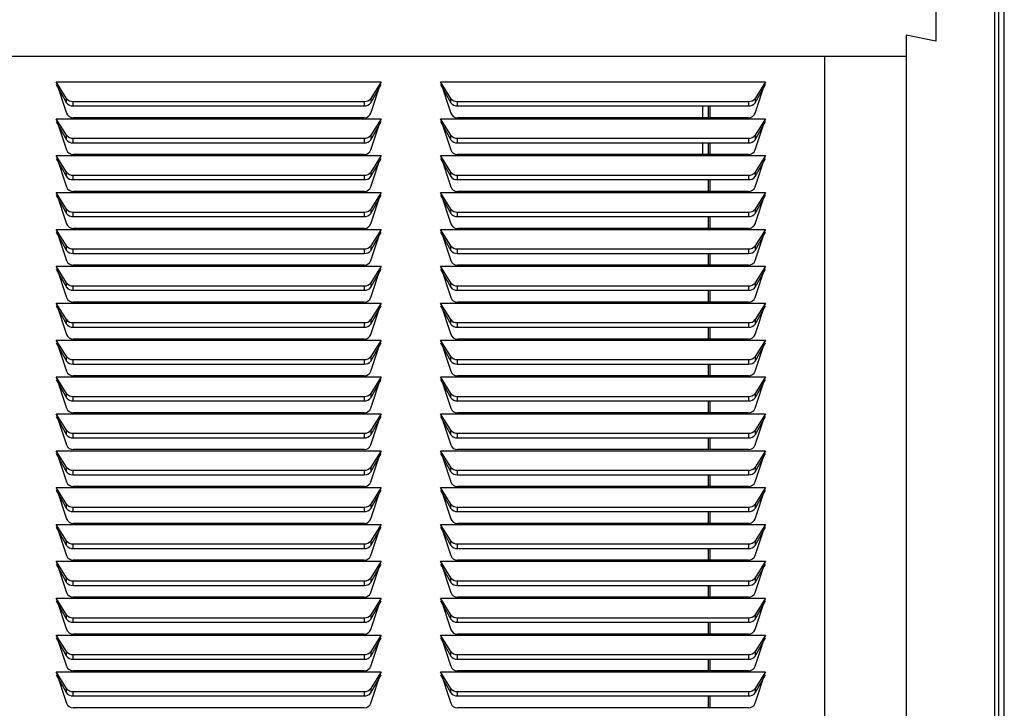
# Model space of a CAD drawing. Extents: x 8 to 124, y 2 to 77.
# Tile 8 of 11: x 61 to 69, y 24 to 30. Entities that reach past the tile are written whole.
import ezdxf

# ---------------------------------------------------------------- set-up
doc = ezdxf.new("R2010")
doc.units = 0
doc.layers.add('BODY', color=3, linetype='CONTINUOUS')

msp = doc.modelspace()

# ---------------------------------------------------------------- linework, layer by layer
at = {"layer": 'BODY', "linetype": 'CONTINUOUS'}
for p, q in [((68.8879, 56.3645), (68.8879, 6.367)), ((68.9379, 6.367), (68.9379, 56.3645)), ((68.8579, 6.9257), (68.8579, 55.8057)), ((68.3579, 29.9007), (68.3579, 29.6007)), ((68.1079, 29.6507), (68.1079, 6.9257)), ((68.3579, 29.6007), (68.1079, 29.6507)), ((68.1079, 29.6507), (68.1079, 29.4707)), ((68.1079, 29.4707), (50.6079, 29.4707)), ((67.4179, 29.4707), (67.4179, 18.9557)), ((60.9179, 29.256), (63.6679, 29.256)), ((61.0054, 29.1164), (60.9179, 29.256)), ((60.9179, 29.256), (61.0054, 28.9922)), ((60.9179, 29.2327), (61.0054, 29.0781)), ((63.6679, 29.256), (63.5804, 29.1164)), ((63.5804, 28.9922), (63.6679, 29.256)), ((63.5804, 29.0781), (63.6679, 29.2327)), ((64.1679, 29.256), (66.9179, 29.256)), ((64.2554, 29.1164), (64.1679, 29.256)), ((64.1679, 29.256), (64.2554, 28.9922)), ((64.1679, 29.2327), (64.2554, 29.0781)), ((66.9179, 29.256), (66.8304, 29.1164)), ((66.8304, 28.9922), (66.9179, 29.256)), ((66.8304, 29.0781), (66.9179, 29.2327)), ((61.0054, 29.0781), (61.0054, 29.1164)), ((61.0618, 29.091), (63.524, 29.091)), ((61.0618, 29.0527), (61.0618, 29.091)), ((63.524, 29.091), (63.524, 29.0527)), ((63.5804, 29.1164), (63.5804, 29.0781)), ((64.2554, 29.0781), (64.2554, 29.1164)), ((64.3118, 29.091), (66.774, 29.091)), ((64.3118, 29.0527), (64.3118, 29.091)), ((66.774, 29.091), (66.774, 29.0527)), ((66.8304, 29.1164), (66.8304, 29.0781)), ((61.0618, 29.0527), (63.524, 29.0527)), ((64.3118, 29.0527), (66.774, 29.0527)), ((66.3879, 28.9527), (66.3879, 29.0527)), ((66.4329, 29.0527), (66.4329, 28.9527)), ((66.4479, 29.0527), (66.4479, 28.9527)), ((60.9179, 28.944), (63.6679, 28.944)), ((61.0054, 28.8044), (60.9179, 28.944)), ((60.9179, 28.944), (61.0054, 28.6802)), ((60.9179, 28.9207), (61.0054, 28.7661)), ((63.524, 28.9527), (61.0618, 28.9527)), ((63.6679, 28.944), (63.5804, 28.8044)), ((63.5804, 28.6802), (63.6679, 28.944)), ((63.5804, 28.7661), (63.6679, 28.9207)), ((64.1679, 28.944), (66.9179, 28.944)), ((64.2554, 28.8044), (64.1679, 28.944)), ((64.1679, 28.944), (64.2554, 28.6802)), ((64.1679, 28.9207), (64.2554, 28.7661)), ((66.774, 28.9527), (64.3118, 28.9527)), ((66.9179, 28.944), (66.8304, 28.8044)), ((66.8304, 28.6802), (66.9179, 28.944)), ((66.8304, 28.7661), (66.9179, 28.9207)), ((61.0054, 28.7661), (61.0054, 28.8044)), ((61.0618, 28.779), (63.524, 28.779)), ((61.0618, 28.7407), (61.0618, 28.779)), ((61.0618, 28.7407), (63.524, 28.7407)), ((63.524, 28.779), (63.524, 28.7407)), ((63.5804, 28.8044), (63.5804, 28.7661)), ((64.2554, 28.7661), (64.2554, 28.8044)), ((64.3118, 28.779), (66.774, 28.779)), ((64.3118, 28.7407), (64.3118, 28.779)), ((64.3118, 28.7407), (66.774, 28.7407)), ((66.3879, 28.6407), (66.3879, 28.7407)), ((66.4329, 28.7407), (66.4329, 28.6407)), ((66.4479, 28.7407), (66.4479, 28.6407)), ((66.774, 28.779), (66.774, 28.7407)), ((66.8304, 28.8044), (66.8304, 28.7661)), ((60.9179, 28.632), (63.6679, 28.632)), ((61.0054, 28.4924), (60.9179, 28.632)), ((60.9179, 28.632), (61.0054, 28.3682)), ((60.9179, 28.6087), (61.0054, 28.4541)), ((63.524, 28.6407), (61.0618, 28.6407)), ((63.6679, 28.632), (63.5804, 28.4924)), ((63.5804, 28.3682), (63.6679, 28.632)), ((63.5804, 28.4541), (63.6679, 28.6087)), ((64.1679, 28.632), (66.9179, 28.632)), ((64.2554, 28.4924), (64.1679, 28.632)), ((64.1679, 28.632), (64.2554, 28.3682)), ((64.1679, 28.6087), (64.2554, 28.4541)), ((66.774, 28.6407), (64.3118, 28.6407)), ((66.9179, 28.632), (66.8304, 28.4924)), ((66.8304, 28.3682), (66.9179, 28.632)), ((66.8304, 28.4541), (66.9179, 28.6087)), ((61.0054, 28.4541), (61.0054, 28.4924)), ((63.5804, 28.4924), (63.5804, 28.4541)), ((64.2554, 28.4541), (64.2554, 28.4924)), ((66.8304, 28.4924), (66.8304, 28.4541)), ((61.0618, 28.467), (63.524, 28.467)), ((61.0618, 28.4287), (61.0618, 28.467)), ((61.0618, 28.4287), (63.524, 28.4287)), ((63.524, 28.467), (63.524, 28.4287)), ((64.3118, 28.467), (66.774, 28.467)), ((64.3118, 28.4287), (64.3118, 28.467)), ((64.3118, 28.4287), (66.774, 28.4287)), ((66.4329, 28.4287), (66.4329, 28.3287)), ((66.4479, 28.4287), (66.4479, 28.3287)), ((66.774, 28.467), (66.774, 28.4287)), ((60.9179, 28.32), (63.6679, 28.32)), ((61.0054, 28.1804), (60.9179, 28.32)), ((60.9179, 28.32), (61.0054, 28.0562)), ((63.524, 28.3287), (61.0618, 28.3287)), ((63.6679, 28.32), (63.5804, 28.1804)), ((63.5804, 28.0562), (63.6679, 28.32)), ((64.1679, 28.32), (66.9179, 28.32)), ((64.2554, 28.1804), (64.1679, 28.32)), ((64.1679, 28.32), (64.2554, 28.0562)), ((66.774, 28.3287), (64.3118, 28.3287)), ((66.9179, 28.32), (66.8304, 28.1804)), ((66.8304, 28.0562), (66.9179, 28.32)), ((60.9179, 28.2967), (61.0054, 28.1421)), ((63.5804, 28.1421), (63.6679, 28.2967)), ((64.1679, 28.2967), (64.2554, 28.1421)), ((66.8304, 28.1421), (66.9179, 28.2967)), ((61.0054, 28.1421), (61.0054, 28.1804)), ((61.0618, 28.155), (63.524, 28.155)), ((61.0618, 28.1167), (61.0618, 28.155)), ((63.524, 28.155), (63.524, 28.1167)), ((63.5804, 28.1804), (63.5804, 28.1421)), ((64.2554, 28.1421), (64.2554, 28.1804)), ((64.3118, 28.155), (66.774, 28.155)), ((64.3118, 28.1167), (64.3118, 28.155)), ((66.774, 28.155), (66.774, 28.1167)), ((66.8304, 28.1804), (66.8304, 28.1421)), ((61.0618, 28.1167), (63.524, 28.1167)), ((64.3118, 28.1167), (66.774, 28.1167)), ((66.4329, 28.1167), (66.4329, 28.0167)), ((66.4479, 28.1167), (66.4479, 28.0167)), ((60.9179, 28.008), (63.6679, 28.008)), ((61.0054, 27.8684), (60.9179, 28.008)), ((60.9179, 28.008), (61.0054, 27.7442)), ((60.9179, 27.9847), (61.0054, 27.8301)), ((63.524, 28.0167), (61.0618, 28.0167)), ((63.6679, 28.008), (63.5804, 27.8684)), ((63.5804, 27.7442), (63.6679, 28.008)), ((63.5804, 27.8301), (63.6679, 27.9847)), ((64.1679, 28.008), (66.9179, 28.008)), ((64.2554, 27.8684), (64.1679, 28.008)), ((64.1679, 28.008), (64.2554, 27.7442)), ((64.1679, 27.9847), (64.2554, 27.8301)), ((66.774, 28.0167), (64.3118, 28.0167)), ((66.9179, 28.008), (66.8304, 27.8684)), ((66.8304, 27.7442), (66.9179, 28.008)), ((66.8304, 27.8301), (66.9179, 27.9847)), ((61.0054, 27.8301), (61.0054, 27.8684)), ((61.0618, 27.843), (63.524, 27.843)), ((61.0618, 27.8047), (61.0618, 27.843)), ((63.524, 27.843), (63.524, 27.8047)), ((63.5804, 27.8684), (63.5804, 27.8301)), ((64.2554, 27.8301), (64.2554, 27.8684)), ((64.3118, 27.843), (66.774, 27.843)), ((64.3118, 27.8047), (64.3118, 27.843)), ((66.774, 27.843), (66.774, 27.8047)), ((66.8304, 27.8684), (66.8304, 27.8301)), ((61.0618, 27.8047), (63.524, 27.8047)), ((64.3118, 27.8047), (66.774, 27.8047)), ((66.4329, 27.8047), (66.4329, 27.7047)), ((66.4479, 27.8047), (66.4479, 27.7047)), ((60.9179, 27.696), (63.6679, 27.696)), ((61.0054, 27.5564), (60.9179, 27.696)), ((60.9179, 27.696), (61.0054, 27.4322)), ((60.9179, 27.6727), (61.0054, 27.5181)), ((63.524, 27.7047), (61.0618, 27.7047)), ((63.6679, 27.696), (63.5804, 27.5564)), ((63.5804, 27.4322), (63.6679, 27.696)), ((63.5804, 27.5181), (63.6679, 27.6727)), ((64.1679, 27.696), (66.9179, 27.696)), ((64.2554, 27.5564), (64.1679, 27.696)), ((64.1679, 27.696), (64.2554, 27.4322)), ((64.1679, 27.6727), (64.2554, 27.5181)), ((66.774, 27.7047), (64.3118, 27.7047)), ((66.9179, 27.696), (66.8304, 27.5564)), ((66.8304, 27.4322), (66.9179, 27.696)), ((66.8304, 27.5181), (66.9179, 27.6727)), ((61.0054, 27.5181), (61.0054, 27.5564)), ((61.0618, 27.531), (63.524, 27.531)), ((61.0618, 27.4927), (61.0618, 27.531)), ((61.0618, 27.4927), (63.524, 27.4927)), ((63.524, 27.531), (63.524, 27.4927)), ((63.5804, 27.5564), (63.5804, 27.5181)), ((64.2554, 27.5181), (64.2554, 27.5564)), ((64.3118, 27.531), (66.774, 27.531)), ((64.3118, 27.4927), (64.3118, 27.531)), ((64.3118, 27.4927), (66.774, 27.4927)), ((66.4329, 27.4927), (66.4329, 27.3927)), ((66.4479, 27.4927), (66.4479, 27.3927)), ((66.774, 27.531), (66.774, 27.4927)), ((66.8304, 27.5564), (66.8304, 27.5181)), ((60.9179, 27.384), (63.6679, 27.384)), ((61.0054, 27.2444), (60.9179, 27.384)), ((60.9179, 27.384), (61.0054, 27.1202)), ((60.9179, 27.3607), (61.0054, 27.2061)), ((63.524, 27.3927), (61.0618, 27.3927)), ((63.6679, 27.384), (63.5804, 27.2444)), ((63.5804, 27.1202), (63.6679, 27.384)), ((63.5804, 27.2061), (63.6679, 27.3607)), ((64.1679, 27.384), (66.9179, 27.384)), ((64.2554, 27.2444), (64.1679, 27.384)), ((64.1679, 27.384), (64.2554, 27.1202)), ((64.1679, 27.3607), (64.2554, 27.2061)), ((66.774, 27.3927), (64.3118, 27.3927)), ((66.9179, 27.384), (66.8304, 27.2444)), ((66.8304, 27.1202), (66.9179, 27.384)), ((66.8304, 27.2061), (66.9179, 27.3607)), ((61.0054, 27.2061), (61.0054, 27.2444)), ((63.5804, 27.2444), (63.5804, 27.2061)), ((64.2554, 27.2061), (64.2554, 27.2444)), ((66.8304, 27.2444), (66.8304, 27.2061)), ((61.0618, 27.219), (63.524, 27.219)), ((61.0618, 27.1807), (61.0618, 27.219)), ((61.0618, 27.1807), (63.524, 27.1807)), ((63.524, 27.219), (63.524, 27.1807)), ((64.3118, 27.219), (66.774, 27.219)), ((64.3118, 27.1807), (64.3118, 27.219)), ((64.3118, 27.1807), (66.774, 27.1807)), ((66.4329, 27.1807), (66.4329, 27.0807)), ((66.4479, 27.1807), (66.4479, 27.0807)), ((66.774, 27.219), (66.774, 27.1807)), ((60.9179, 27.072), (63.6679, 27.072)), ((61.0054, 26.9324), (60.9179, 27.072)), ((60.9179, 27.072), (61.0054, 26.8082)), ((63.524, 27.0807), (61.0618, 27.0807)), ((63.6679, 27.072), (63.5804, 26.9324)), ((63.5804, 26.8082), (63.6679, 27.072)), ((64.1679, 27.072), (66.9179, 27.072)), ((64.2554, 26.9324), (64.1679, 27.072)), ((64.1679, 27.072), (64.2554, 26.8082)), ((66.774, 27.0807), (64.3118, 27.0807)), ((66.9179, 27.072), (66.8304, 26.9324)), ((66.8304, 26.8082), (66.9179, 27.072)), ((60.9179, 27.0487), (61.0054, 26.8941)), ((63.5804, 26.8941), (63.6679, 27.0487)), ((64.1679, 27.0487), (64.2554, 26.8941)), ((66.8304, 26.8941), (66.9179, 27.0487)), ((61.0054, 26.8941), (61.0054, 26.9324)), ((61.0618, 26.907), (63.524, 26.907)), ((61.0618, 26.8687), (61.0618, 26.907)), ((63.524, 26.907), (63.524, 26.8687)), ((63.5804, 26.9324), (63.5804, 26.8941)), ((64.2554, 26.8941), (64.2554, 26.9324)), ((64.3118, 26.907), (66.774, 26.907)), ((64.3118, 26.8687), (64.3118, 26.907)), ((66.774, 26.907), (66.774, 26.8687)), ((66.8304, 26.9324), (66.8304, 26.8941)), ((61.0618, 26.8687), (63.524, 26.8687)), ((64.3118, 26.8687), (66.774, 26.8687)), ((66.4329, 26.8687), (66.4329, 26.7687)), ((66.4479, 26.8687), (66.4479, 26.7687)), ((60.9179, 26.76), (63.6679, 26.76)), ((61.0054, 26.6204), (60.9179, 26.76)), ((60.9179, 26.76), (61.0054, 26.4962)), ((60.9179, 26.7367), (61.0054, 26.5821)), ((63.524, 26.7687), (61.0618, 26.7687)), ((63.6679, 26.76), (63.5804, 26.6204)), ((63.5804, 26.4962), (63.6679, 26.76)), ((63.5804, 26.5821), (63.6679, 26.7367)), ((64.1679, 26.76), (66.9179, 26.76)), ((64.2554, 26.6204), (64.1679, 26.76)), ((64.1679, 26.76), (64.2554, 26.4962)), ((64.1679, 26.7367), (64.2554, 26.5821)), ((66.774, 26.7687), (64.3118, 26.7687)), ((66.9179, 26.76), (66.8304, 26.6204)), ((66.8304, 26.4962), (66.9179, 26.76)), ((66.8304, 26.5821), (66.9179, 26.7367)), ((61.0054, 26.5821), (61.0054, 26.6204)), ((61.0618, 26.595), (63.524, 26.595)), ((61.0618, 26.5567), (61.0618, 26.595)), ((63.524, 26.595), (63.524, 26.5567)), ((63.5804, 26.6204), (63.5804, 26.5821)), ((64.2554, 26.5821), (64.2554, 26.6204)), ((64.3118, 26.595), (66.774, 26.595)), ((64.3118, 26.5567), (64.3118, 26.595)), ((66.774, 26.595), (66.774, 26.5567)), ((66.8304, 26.6204), (66.8304, 26.5821)), ((61.0618, 26.5567), (63.524, 26.5567)), ((64.3118, 26.5567), (66.774, 26.5567)), ((66.4329, 26.5567), (66.4329, 26.4567)), ((66.4479, 26.5567), (66.4479, 26.4567)), ((60.9179, 26.448), (63.6679, 26.448)), ((61.0054, 26.3084), (60.9179, 26.448)), ((60.9179, 26.448), (61.0054, 26.1842)), ((60.9179, 26.4247), (61.0054, 26.2701)), ((63.524, 26.4567), (61.0618, 26.4567)), ((63.6679, 26.448), (63.5804, 26.3084)), ((63.5804, 26.1842), (63.6679, 26.448)), ((63.5804, 26.2701), (63.6679, 26.4247)), ((64.1679, 26.448), (66.9179, 26.448)), ((64.2554, 26.3084), (64.1679, 26.448)), ((64.1679, 26.448), (64.2554, 26.1842)), ((64.1679, 26.4247), (64.2554, 26.2701)), ((66.774, 26.4567), (64.3118, 26.4567)), ((66.9179, 26.448), (66.8304, 26.3084)), ((66.8304, 26.1842), (66.9179, 26.448)), ((66.8304, 26.2701), (66.9179, 26.4247)), ((61.0054, 26.2701), (61.0054, 26.3084)), ((61.0618, 26.283), (63.524, 26.283)), ((61.0618, 26.2447), (61.0618, 26.283)), ((61.0618, 26.2447), (63.524, 26.2447)), ((63.524, 26.283), (63.524, 26.2447)), ((63.5804, 26.3084), (63.5804, 26.2701)), ((64.2554, 26.2701), (64.2554, 26.3084)), ((64.3118, 26.283), (66.774, 26.283)), ((64.3118, 26.2447), (64.3118, 26.283)), ((64.3118, 26.2447), (66.774, 26.2447)), ((66.4329, 26.2447), (66.4329, 26.1447)), ((66.4479, 26.2447), (66.4479, 26.1447)), ((66.774, 26.283), (66.774, 26.2447)), ((66.8304, 26.3084), (66.8304, 26.2701)), ((60.9179, 26.136), (63.6679, 26.136)), ((61.0054, 25.9964), (60.9179, 26.136)), ((60.9179, 26.136), (61.0054, 25.8722)), ((60.9179, 26.1127), (61.0054, 25.9581)), ((63.524, 26.1447), (61.0618, 26.1447)), ((63.6679, 26.136), (63.5804, 25.9964)), ((63.5804, 25.8722), (63.6679, 26.136)), ((63.5804, 25.9581), (63.6679, 26.1127)), ((64.1679, 26.136), (66.9179, 26.136)), ((64.2554, 25.9964), (64.1679, 26.136)), ((64.1679, 26.136), (64.2554, 25.8722)), ((64.1679, 26.1127), (64.2554, 25.9581)), ((66.774, 26.1447), (64.3118, 26.1447)), ((66.9179, 26.136), (66.8304, 25.9964)), ((66.8304, 25.8722), (66.9179, 26.136)), ((66.8304, 25.9581), (66.9179, 26.1127)), ((61.0054, 25.9581), (61.0054, 25.9964)), ((63.5804, 25.9964), (63.5804, 25.9581)), ((64.2554, 25.9581), (64.2554, 25.9964)), ((66.8304, 25.9964), (66.8304, 25.9581)), ((61.0618, 25.971), (63.524, 25.971)), ((61.0618, 25.9327), (61.0618, 25.971)), ((61.0618, 25.9327), (63.524, 25.9327)), ((63.524, 25.971), (63.524, 25.9327)), ((64.3118, 25.971), (66.774, 25.971)), ((64.3118, 25.9327), (64.3118, 25.971)), ((64.3118, 25.9327), (66.774, 25.9327)), ((66.4329, 25.9327), (66.4329, 25.8327)), ((66.4479, 25.9327), (66.4479, 25.8327)), ((66.774, 25.971), (66.774, 25.9327)), ((60.9179, 25.824), (63.6679, 25.824)), ((61.0054, 25.6844), (60.9179, 25.824)), ((60.9179, 25.824), (61.0054, 25.5602)), ((63.524, 25.8327), (61.0618, 25.8327)), ((63.6679, 25.824), (63.5804, 25.6844)), ((63.5804, 25.5602), (63.6679, 25.824)), ((64.1679, 25.824), (66.9179, 25.824)), ((64.2554, 25.6844), (64.1679, 25.824)), ((64.1679, 25.824), (64.2554, 25.5602)), ((66.774, 25.8327), (64.3118, 25.8327)), ((66.9179, 25.824), (66.8304, 25.6844)), ((66.8304, 25.5602), (66.9179, 25.824)), ((60.9179, 25.8007), (61.0054, 25.6461)), ((63.5804, 25.6461), (63.6679, 25.8007)), ((64.1679, 25.8007), (64.2554, 25.6461)), ((66.8304, 25.6461), (66.9179, 25.8007)), ((61.0054, 25.6461), (61.0054, 25.6844)), ((61.0618, 25.659), (63.524, 25.659)), ((61.0618, 25.6207), (61.0618, 25.659)), ((63.524, 25.659), (63.524, 25.6207)), ((63.5804, 25.6844), (63.5804, 25.6461)), ((64.2554, 25.6461), (64.2554, 25.6844)), ((64.3118, 25.659), (66.774, 25.659)), ((64.3118, 25.6207), (64.3118, 25.659)), ((66.774, 25.659), (66.774, 25.6207)), ((66.8304, 25.6844), (66.8304, 25.6461)), ((61.0618, 25.6207), (63.524, 25.6207)), ((64.3118, 25.6207), (66.774, 25.6207)), ((66.4329, 25.6207), (66.4329, 25.5207)), ((66.4479, 25.6207), (66.4479, 25.5207)), ((60.9179, 25.512), (63.6679, 25.512)), ((61.0054, 25.3724), (60.9179, 25.512)), ((60.9179, 25.512), (61.0054, 25.2482)), ((60.9179, 25.4887), (61.0054, 25.3341)), ((63.524, 25.5207), (61.0618, 25.5207)), ((63.6679, 25.512), (63.5804, 25.3724)), ((63.5804, 25.2482), (63.6679, 25.512)), ((63.5804, 25.3341), (63.6679, 25.4887)), ((64.1679, 25.512), (66.9179, 25.512)), ((64.2554, 25.3724), (64.1679, 25.512)), ((64.1679, 25.512), (64.2554, 25.2482)), ((64.1679, 25.4887), (64.2554, 25.3341)), ((66.774, 25.5207), (64.3118, 25.5207)), ((66.9179, 25.512), (66.8304, 25.3724)), ((66.8304, 25.2482), (66.9179, 25.512)), ((66.8304, 25.3341), (66.9179, 25.4887)), ((61.0054, 25.3341), (61.0054, 25.3724)), ((61.0618, 25.347), (63.524, 25.347)), ((61.0618, 25.3087), (61.0618, 25.347)), ((63.524, 25.347), (63.524, 25.3087)), ((63.5804, 25.3724), (63.5804, 25.3341)), ((64.2554, 25.3341), (64.2554, 25.3724)), ((64.3118, 25.347), (66.774, 25.347)), ((64.3118, 25.3087), (64.3118, 25.347)), ((66.774, 25.347), (66.774, 25.3087)), ((66.8304, 25.3724), (66.8304, 25.3341)), ((61.0618, 25.3087), (63.524, 25.3087)), ((64.3118, 25.3087), (66.774, 25.3087)), ((66.4329, 25.3087), (66.4329, 25.2087)), ((66.4479, 25.3087), (66.4479, 25.2087)), ((60.9179, 25.2), (63.6679, 25.2)), ((61.0054, 25.0604), (60.9179, 25.2)), ((60.9179, 25.2), (61.0054, 24.9362)), ((60.9179, 25.1767), (61.0054, 25.0221)), ((63.524, 25.2087), (61.0618, 25.2087)), ((63.6679, 25.2), (63.5804, 25.0604)), ((63.5804, 24.9362), (63.6679, 25.2)), ((63.5804, 25.0221), (63.6679, 25.1767)), ((64.1679, 25.2), (66.9179, 25.2)), ((64.2554, 25.0604), (64.1679, 25.2)), ((64.1679, 25.2), (64.2554, 24.9362)), ((64.1679, 25.1767), (64.2554, 25.0221)), ((66.774, 25.2087), (64.3118, 25.2087)), ((66.9179, 25.2), (66.8304, 25.0604)), ((66.8304, 24.9362), (66.9179, 25.2)), ((66.8304, 25.0221), (66.9179, 25.1767)), ((61.0054, 25.0221), (61.0054, 25.0604)), ((61.0618, 25.035), (63.524, 25.035)), ((61.0618, 24.9967), (61.0618, 25.035)), ((61.0618, 24.9967), (63.524, 24.9967)), ((63.524, 25.035), (63.524, 24.9967)), ((63.5804, 25.0604), (63.5804, 25.0221)), ((64.2554, 25.0221), (64.2554, 25.0604)), ((64.3118, 25.035), (66.774, 25.035)), ((64.3118, 24.9967), (64.3118, 25.035)), ((64.3118, 24.9967), (66.774, 24.9967)), ((66.4329, 24.9967), (66.4329, 24.8967)), ((66.4479, 24.9967), (66.4479, 24.8967)), ((66.774, 25.035), (66.774, 24.9967)), ((66.8304, 25.0604), (66.8304, 25.0221)), ((60.9179, 24.888), (63.6679, 24.888)), ((61.0054, 24.7484), (60.9179, 24.888)), ((60.9179, 24.888), (61.0054, 24.6242)), ((60.9179, 24.8647), (61.0054, 24.7101)), ((63.524, 24.8967), (61.0618, 24.8967)), ((63.6679, 24.888), (63.5804, 24.7484)), ((63.5804, 24.6242), (63.6679, 24.888)), ((63.5804, 24.7101), (63.6679, 24.8647)), ((64.1679, 24.888), (66.9179, 24.888)), ((64.2554, 24.7484), (64.1679, 24.888)), ((64.1679, 24.888), (64.2554, 24.6242)), ((64.1679, 24.8647), (64.2554, 24.7101)), ((66.774, 24.8967), (64.3118, 24.8967)), ((66.9179, 24.888), (66.8304, 24.7484)), ((66.8304, 24.6242), (66.9179, 24.888)), ((66.8304, 24.7101), (66.9179, 24.8647)), ((61.0054, 24.7101), (61.0054, 24.7484)), ((63.5804, 24.7484), (63.5804, 24.7101)), ((64.2554, 24.7101), (64.2554, 24.7484)), ((66.8304, 24.7484), (66.8304, 24.7101)), ((61.0618, 24.723), (63.524, 24.723)), ((61.0618, 24.6847), (61.0618, 24.723)), ((61.0618, 24.6847), (63.524, 24.6847)), ((63.524, 24.723), (63.524, 24.6847)), ((64.3118, 24.723), (66.774, 24.723)), ((64.3118, 24.6847), (64.3118, 24.723)), ((64.3118, 24.6847), (66.774, 24.6847)), ((66.4329, 24.6847), (66.4329, 24.5847)), ((66.4479, 24.6847), (66.4479, 24.5847)), ((66.774, 24.723), (66.774, 24.6847)), ((60.9179, 24.576), (63.6679, 24.576)), ((61.0054, 24.4364), (60.9179, 24.576)), ((60.9179, 24.576), (61.0054, 24.3122)), ((63.524, 24.5847), (61.0618, 24.5847)), ((63.6679, 24.576), (63.5804, 24.4364)), ((63.5804, 24.3122), (63.6679, 24.576)), ((64.1679, 24.576), (66.9179, 24.576)), ((64.2554, 24.4364), (64.1679, 24.576)), ((64.1679, 24.576), (64.2554, 24.3122)), ((66.774, 24.5847), (64.3118, 24.5847)), ((66.9179, 24.576), (66.8304, 24.4364)), ((66.8304, 24.3122), (66.9179, 24.576)), ((60.9179, 24.5527), (61.0054, 24.3981)), ((63.5804, 24.3981), (63.6679, 24.5527)), ((64.1679, 24.5527), (64.2554, 24.3981)), ((66.8304, 24.3981), (66.9179, 24.5527)), ((61.0054, 24.3981), (61.0054, 24.4364)), ((61.0618, 24.411), (63.524, 24.411)), ((61.0618, 24.3727), (61.0618, 24.411)), ((63.524, 24.411), (63.524, 24.3727)), ((63.5804, 24.4364), (63.5804, 24.3981)), ((64.2554, 24.3981), (64.2554, 24.4364)), ((64.3118, 24.411), (66.774, 24.411)), ((64.3118, 24.3727), (64.3118, 24.411)), ((66.774, 24.411), (66.774, 24.3727)), ((66.8304, 24.4364), (66.8304, 24.3981)), ((61.0618, 24.3727), (63.524, 24.3727)), ((64.3118, 24.3727), (66.774, 24.3727)), ((66.4329, 24.3727), (66.4329, 24.2727)), ((66.4479, 24.3727), (66.4479, 24.2727)), ((60.9179, 24.264), (63.6679, 24.264)), ((61.0054, 24.1244), (60.9179, 24.264)), ((60.9179, 24.264), (61.0054, 24.0002)), ((60.9179, 24.2407), (61.0054, 24.0861)), ((63.524, 24.2727), (61.0618, 24.2727)), ((63.6679, 24.264), (63.5804, 24.1244)), ((63.5804, 24.0002), (63.6679, 24.264)), ((63.5804, 24.0861), (63.6679, 24.2407)), ((64.1679, 24.264), (66.9179, 24.264)), ((64.2554, 24.1244), (64.1679, 24.264)), ((64.1679, 24.264), (64.2554, 24.0002)), ((64.1679, 24.2407), (64.2554, 24.0861)), ((66.774, 24.2727), (64.3118, 24.2727)), ((66.9179, 24.264), (66.8304, 24.1244)), ((66.8304, 24.0002), (66.9179, 24.264)), ((66.8304, 24.0861), (66.9179, 24.2407)), ((61.0054, 24.0861), (61.0054, 24.1244)), ((61.0618, 24.099), (63.524, 24.099)), ((61.0618, 24.0607), (61.0618, 24.099)), ((63.524, 24.099), (63.524, 24.0607)), ((63.5804, 24.1244), (63.5804, 24.0861)), ((64.2554, 24.0861), (64.2554, 24.1244)), ((64.3118, 24.099), (66.774, 24.099)), ((64.3118, 24.0607), (64.3118, 24.099)), ((66.774, 24.099), (66.774, 24.0607)), ((66.8304, 24.1244), (66.8304, 24.0861)), ((61.0618, 24.0607), (63.524, 24.0607)), ((64.3118, 24.0607), (66.774, 24.0607)), ((66.4329, 24.0607), (66.4329, 23.9607)), ((66.4479, 24.0607), (66.4479, 23.9607)), ((63.524, 23.9607), (61.0618, 23.9607)), ((66.774, 23.9607), (64.3118, 23.9607))]:
    msp.add_line(p, q, dxfattribs=at)
for centre, radius, start, end in [((61.0569, 29.1554), 0.0646, 217.16217, 274.37422), ((61.0569, 29.1171), 0.0646, 217.16094, 274.37545), ((63.5289, 29.1554), 0.0646, 265.62595, 322.83754), ((63.5289, 29.1171), 0.0646, 265.62472, 322.83878), ((64.3069, 29.1554), 0.0646, 217.16187, 274.37419), ((64.3069, 29.1171), 0.0646, 217.16063, 274.37542), ((66.7789, 29.1554), 0.0646, 265.62591, 322.83737), ((66.7789, 29.1171), 0.0646, 265.62467, 322.8386), ((61.0618, 29.0127), 0.06, 200, 270), ((63.524, 29.0127), 0.06, 270, 340), ((64.3118, 29.0127), 0.06, 200, 270), ((66.774, 29.0127), 0.06, 270, 340), ((61.0569, 28.8434), 0.0646, 217.16094, 274.37545), ((61.0569, 28.8051), 0.0646, 217.16094, 274.37545), ((63.5289, 28.8434), 0.0646, 265.62472, 322.83878), ((63.5289, 28.8051), 0.0646, 265.62472, 322.83878), ((64.3069, 28.8434), 0.0646, 217.16063, 274.37542), ((64.3069, 28.8051), 0.0646, 217.16063, 274.37542), ((66.7789, 28.8434), 0.0646, 265.62467, 322.8386), ((66.7789, 28.8051), 0.0646, 265.62467, 322.8386), ((61.0618, 28.7007), 0.06, 200, 270), ((63.524, 28.7007), 0.06, 270, 340), ((64.3118, 28.7007), 0.06, 200, 270), ((66.774, 28.7007), 0.06, 270, 340), ((61.0569, 28.5314), 0.0646, 217.16094, 274.37545), ((63.5289, 28.5314), 0.0646, 265.62472, 322.83878), ((64.3069, 28.5314), 0.0646, 217.16063, 274.37542), ((66.7789, 28.5314), 0.0646, 265.62467, 322.8386), ((61.0569, 28.4931), 0.0646, 217.16538, 274.37101), ((63.5289, 28.4931), 0.0646, 265.62917, 322.83433), ((64.3069, 28.4931), 0.0646, 217.16508, 274.37098), ((66.7789, 28.4931), 0.0646, 265.62912, 322.83416), ((61.0618, 28.3887), 0.06, 200, 270), ((63.524, 28.3887), 0.06, 270, 340), ((64.3118, 28.3887), 0.06, 200, 270), ((66.774, 28.3887), 0.06, 270, 340), ((61.0569, 28.2194), 0.0646, 217.16094, 274.37545), ((63.5289, 28.2194), 0.0646, 265.62472, 322.83878), ((64.3069, 28.2194), 0.0646, 217.16063, 274.37542), ((66.7789, 28.2194), 0.0646, 265.62467, 322.8386), ((61.0569, 28.1811), 0.0646, 217.16415, 274.37224), ((63.5289, 28.1811), 0.0646, 265.62793, 322.83556), ((64.3069, 28.1811), 0.0646, 217.16385, 274.37221), ((66.7789, 28.1811), 0.0646, 265.62788, 322.83539), ((61.0618, 28.0767), 0.06, 200, 270), ((63.524, 28.0767), 0.06, 270, 340), ((64.3118, 28.0767), 0.06, 200, 270), ((66.774, 28.0767), 0.06, 270, 340), ((61.0569, 27.9074), 0.0646, 217.16254, 274.37385), ((61.0569, 27.8691), 0.0646, 217.16254, 274.37385), ((63.5289, 27.9074), 0.0646, 265.62633, 322.83717), ((63.5289, 27.8691), 0.0646, 265.62633, 322.83717), ((64.3069, 27.9074), 0.0646, 217.16224, 274.37382), ((64.3069, 27.8691), 0.0646, 217.16224, 274.37382), ((66.7789, 27.9074), 0.0646, 265.62628, 322.837), ((66.7789, 27.8691), 0.0646, 265.62628, 322.837), ((61.0618, 27.7647), 0.06, 200, 270), ((63.524, 27.7647), 0.06, 270, 340), ((64.3118, 27.7647), 0.06, 200, 270), ((66.774, 27.7647), 0.06, 270, 340), ((61.0569, 27.5954), 0.0646, 217.16305, 274.37434), ((61.0569, 27.5571), 0.0646, 217.16254, 274.37385), ((63.5289, 27.5954), 0.0646, 265.62584, 322.83667), ((63.5289, 27.5571), 0.0646, 265.62633, 322.83717), ((64.3069, 27.5954), 0.0646, 217.16274, 274.37431), ((64.3069, 27.5571), 0.0646, 217.16224, 274.37382), ((66.7789, 27.5954), 0.0646, 265.62579, 322.83649), ((66.7789, 27.5571), 0.0646, 265.62628, 322.837), ((61.0618, 27.4527), 0.06, 200, 270), ((63.524, 27.4527), 0.06, 270, 340), ((64.3118, 27.4527), 0.06, 200, 270), ((66.774, 27.4527), 0.06, 270, 340), ((61.0569, 27.2834), 0.0646, 217.16254, 274.37385), ((63.5289, 27.2834), 0.0646, 265.62633, 322.83717), ((64.3069, 27.2834), 0.0646, 217.16224, 274.37382), ((66.7789, 27.2834), 0.0646, 265.62628, 322.837), ((61.0569, 27.2451), 0.0646, 217.16305, 274.37434), ((63.5289, 27.2451), 0.0646, 265.62584, 322.83667), ((64.3069, 27.2451), 0.0646, 217.16274, 274.37431), ((66.7789, 27.2451), 0.0646, 265.62579, 322.83649), ((61.0618, 27.1407), 0.06, 200, 270), ((63.524, 27.1407), 0.06, 270, 340), ((64.3118, 27.1407), 0.06, 200, 270), ((66.774, 27.1407), 0.06, 270, 340), ((61.0569, 26.9714), 0.0646, 217.16254, 274.37385), ((63.5289, 26.9714), 0.0646, 265.62633, 322.83717), ((64.3069, 26.9714), 0.0646, 217.16224, 274.37382), ((66.7789, 26.9714), 0.0646, 265.62628, 322.837), ((61.0569, 26.9331), 0.0646, 217.16254, 274.37385), ((63.5289, 26.9331), 0.0646, 265.62633, 322.83717), ((64.3069, 26.9331), 0.0646, 217.16224, 274.37382), ((66.7789, 26.9331), 0.0646, 265.62628, 322.837), ((61.0618, 26.8287), 0.06, 200, 270), ((63.524, 26.8287), 0.06, 270, 340), ((64.3118, 26.8287), 0.06, 200, 270), ((66.774, 26.8287), 0.06, 270, 340), ((61.0569, 26.6594), 0.0646, 217.16305, 274.37434), ((61.0569, 26.6211), 0.0646, 217.16254, 274.37385), ((63.5289, 26.6594), 0.0646, 265.62584, 322.83667), ((63.5289, 26.6211), 0.0646, 265.62633, 322.83717), ((64.3069, 26.6594), 0.0646, 217.16274, 274.37431), ((64.3069, 26.6211), 0.0646, 217.16224, 274.37382), ((66.7789, 26.6594), 0.0646, 265.62579, 322.83649), ((66.7789, 26.6211), 0.0646, 265.62628, 322.837), ((61.0618, 26.5167), 0.06, 200, 270), ((63.524, 26.5167), 0.06, 270, 340), ((64.3118, 26.5167), 0.06, 200, 270), ((66.774, 26.5167), 0.06, 270, 340), ((61.0569, 26.3474), 0.0646, 217.16254, 274.37385), ((61.0569, 26.3091), 0.0646, 217.16305, 274.37434), ((63.5289, 26.3474), 0.0646, 265.62633, 322.83717), ((63.5289, 26.3091), 0.0646, 265.62584, 322.83667), ((64.3069, 26.3474), 0.0646, 217.16224, 274.37382), ((64.3069, 26.3091), 0.0646, 217.16274, 274.37431), ((66.7789, 26.3474), 0.0646, 265.62628, 322.837), ((66.7789, 26.3091), 0.0646, 265.62579, 322.83649), ((61.0618, 26.2047), 0.06, 200, 270), ((63.524, 26.2047), 0.06, 270, 340), ((64.3118, 26.2047), 0.06, 200, 270), ((66.774, 26.2047), 0.06, 270, 340), ((61.0569, 26.0354), 0.0646, 217.16254, 274.37385), ((63.5289, 26.0354), 0.0646, 265.62633, 322.83717), ((64.3069, 26.0354), 0.0646, 217.16224, 274.37382), ((66.7789, 26.0354), 0.0646, 265.62628, 322.837), ((61.0569, 25.9971), 0.0646, 217.16254, 274.37385), ((63.5289, 25.9971), 0.0646, 265.62633, 322.83717), ((64.3069, 25.9971), 0.0646, 217.16224, 274.37382), ((66.7789, 25.9971), 0.0646, 265.62628, 322.837), ((61.0618, 25.8927), 0.06, 200, 270), ((63.524, 25.8927), 0.06, 270, 340), ((64.3118, 25.8927), 0.06, 200, 270), ((66.774, 25.8927), 0.06, 270, 340), ((61.0569, 25.7234), 0.0646, 217.16305, 274.37434), ((63.5289, 25.7234), 0.0646, 265.62584, 322.83667), ((64.3069, 25.7234), 0.0646, 217.16274, 274.37431), ((66.7789, 25.7234), 0.0646, 265.62579, 322.83649), ((61.0569, 25.6851), 0.0646, 217.16254, 274.37385), ((63.5289, 25.6851), 0.0646, 265.62633, 322.83717), ((64.3069, 25.6851), 0.0646, 217.16224, 274.37382), ((66.7789, 25.6851), 0.0646, 265.62628, 322.837), ((61.0618, 25.5807), 0.06, 200, 270), ((63.524, 25.5807), 0.06, 270, 340), ((64.3118, 25.5807), 0.06, 200, 270), ((66.774, 25.5807), 0.06, 270, 340), ((61.0569, 25.4114), 0.0646, 217.16254, 274.37385), ((61.0569, 25.3731), 0.0646, 217.16305, 274.37434), ((63.5289, 25.4114), 0.0646, 265.62633, 322.83717), ((63.5289, 25.3731), 0.0646, 265.62584, 322.83667), ((64.3069, 25.4114), 0.0646, 217.16224, 274.37382), ((64.3069, 25.3731), 0.0646, 217.16274, 274.37431), ((66.7789, 25.4114), 0.0646, 265.62628, 322.837), ((66.7789, 25.3731), 0.0646, 265.62579, 322.83649), ((61.0618, 25.2687), 0.06, 200, 270), ((63.524, 25.2687), 0.06, 270, 340), ((64.3118, 25.2687), 0.06, 200, 270), ((66.774, 25.2687), 0.06, 270, 340), ((61.0569, 25.0994), 0.0646, 217.16254, 274.37385), ((61.0569, 25.0611), 0.0646, 217.16254, 274.37385), ((63.5289, 25.0994), 0.0646, 265.62633, 322.83717), ((63.5289, 25.0611), 0.0646, 265.62633, 322.83717), ((64.3069, 25.0994), 0.0646, 217.16224, 274.37382), ((64.3069, 25.0611), 0.0646, 217.16224, 274.37382), ((66.7789, 25.0994), 0.0646, 265.62628, 322.837), ((66.7789, 25.0611), 0.0646, 265.62628, 322.837), ((61.0618, 24.9567), 0.06, 200, 270), ((63.524, 24.9567), 0.06, 270, 340), ((64.3118, 24.9567), 0.06, 200, 270), ((66.774, 24.9567), 0.06, 270, 340), ((61.0569, 24.7874), 0.0646, 217.16305, 274.37434), ((63.5289, 24.7874), 0.0646, 265.62584, 322.83667), ((64.3069, 24.7874), 0.0646, 217.16274, 274.37431), ((66.7789, 24.7874), 0.0646, 265.62579, 322.83649), ((61.0569, 24.7491), 0.0646, 217.16254, 274.37385), ((63.5289, 24.7491), 0.0646, 265.62633, 322.83717), ((64.3069, 24.7491), 0.0646, 217.16224, 274.37382), ((66.7789, 24.7491), 0.0646, 265.62628, 322.837), ((61.0618, 24.6447), 0.06, 200, 270), ((63.524, 24.6447), 0.06, 270, 340), ((64.3118, 24.6447), 0.06, 200, 270), ((66.774, 24.6447), 0.06, 270, 340), ((61.0569, 24.4754), 0.0646, 217.16254, 274.37385), ((63.5289, 24.4754), 0.0646, 265.62633, 322.83717), ((64.3069, 24.4754), 0.0646, 217.16224, 274.37382), ((66.7789, 24.4754), 0.0646, 265.62628, 322.837), ((61.0569, 24.4371), 0.0646, 217.16155, 274.37484), ((63.5289, 24.4371), 0.0646, 265.62534, 322.83816), ((64.3069, 24.4371), 0.0646, 217.16125, 274.37481), ((66.7789, 24.4371), 0.0646, 265.62529, 322.83799), ((61.0618, 24.3327), 0.06, 200, 270), ((63.524, 24.3327), 0.06, 270, 340), ((64.3118, 24.3327), 0.06, 200, 270), ((66.774, 24.3327), 0.06, 270, 340), ((61.0569, 24.1634), 0.0646, 217.16254, 274.37385), ((61.0569, 24.1251), 0.0646, 217.16316, 274.37323), ((63.5289, 24.1634), 0.0646, 265.62633, 322.83717), ((63.5289, 24.1251), 0.0646, 265.62694, 322.83655), ((64.3069, 24.1634), 0.0646, 217.16224, 274.37382), ((64.3069, 24.1251), 0.0646, 217.16286, 274.3732), ((66.7789, 24.1634), 0.0646, 265.62628, 322.837), ((66.7789, 24.1251), 0.0646, 265.62689, 322.83638), ((61.0618, 24.0207), 0.06, 200, 270), ((63.524, 24.0207), 0.06, 270, 340), ((64.3118, 24.0207), 0.06, 200, 270), ((66.774, 24.0207), 0.06, 270, 340)]:
    msp.add_arc(centre, radius, start, end, dxfattribs=at)

doc.saveas('drawing.dxf')
